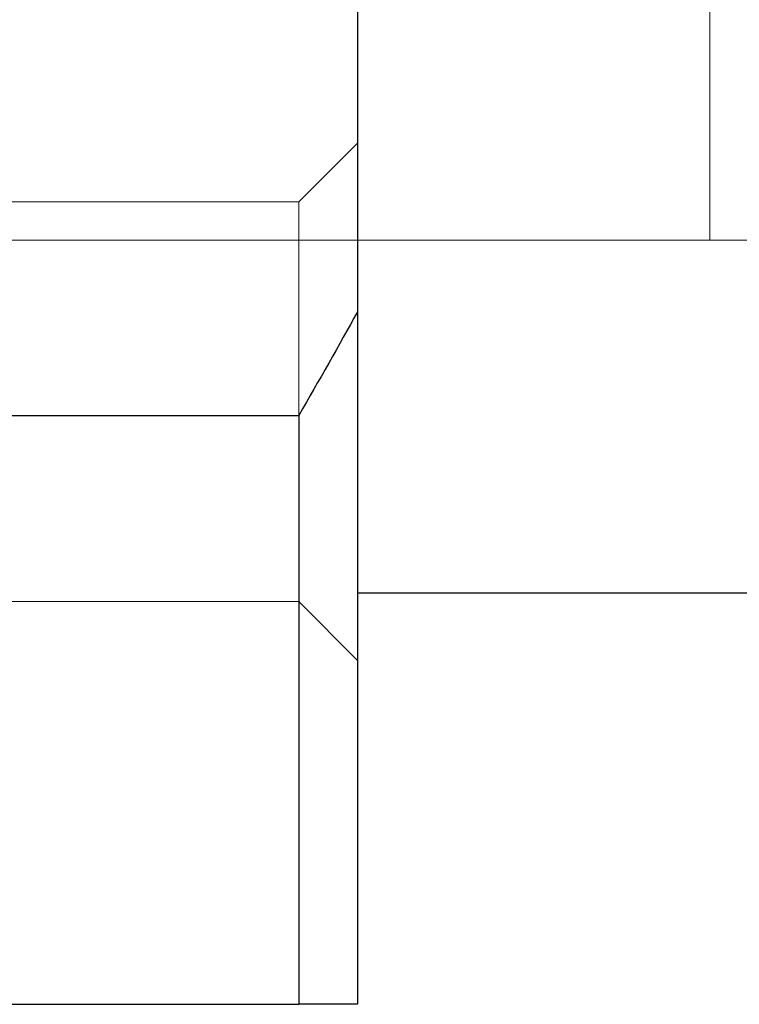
# Model space of a CAD drawing. Header units: millimetres. Extents: x 5939 to 6064, y 7184 to 7303.
# Tile 118 of 256: x 6000.18 to 6006.31, y 7184.13 to 7192.51. Entities that reach past the tile are written whole.
import ezdxf
from ezdxf.lldxf.tags import DXFTag

# ---------------------------------------------------------------- set-up
doc = ezdxf.new("R2010")
doc.units = ezdxf.units.MM
doc.layers.add('1', color=7, linetype='CONTINUOUS', true_color=0xffffff)
tags = doc.linetypes.add('DASHED', pattern=[25.72, 12.86, -12.86]).pattern_tags.tags
tags[6:7] = [DXFTag(74, 4), DXFTag(75, 0), DXFTag(340, '0'), DXFTag(46, 0.0), DXFTag(50, 0.0), DXFTag(44, 0.0), DXFTag(45, 0.0)]
tags[4:5] = [DXFTag(74, 4), DXFTag(75, 0), DXFTag(340, '0'), DXFTag(46, 0.0), DXFTag(50, 0.0), DXFTag(44, 0.0), DXFTag(45, 0.0)]

msp = doc.modelspace()

# ---------------------------------------------------------------- linework, layer by layer
at = {"layer": '1', "color": 7, "linetype": 'Continuous'}
for p, q in [((6003.0599, 7213.2399), (6003.0599, 7190.0235)), ((6003.0599, 7190.0235), (6003.0599, 7184.1317)), ((5994.5599, 7189.1417), (6002.5599, 7189.1417)), ((6002.5599, 7189.1417), (6002.5599, 7184.1317)), ((6003.0599, 7187.6317), (6016.5599, 7187.6317)), ((5994.5599, 7184.1317), (6002.5599, 7184.1317))]:
    msp.add_line(p, q, dxfattribs=at)
at = {"layer": '1', "color": 251, "linetype": 'DASHED', "lineweight": 5}
for p, q in [((6006.0599, 7190.6317), (6006.0599, 7212.6317)), ((6006.0599, 7190.6317), (6006.0599, 7212.6317)), ((6003.0599, 7191.4574), (6002.5599, 7190.9574)), ((6002.5599, 7190.9574), (5998.5599, 7190.9574)), ((6002.5599, 7189.1418), (6002.5599, 7190.9574)), ((5999.0599, 7190.6317), (6006.0599, 7190.6317)), ((6006.0599, 7190.6317), (6013.0599, 7190.6317)), ((5994.5599, 7189.1417), (6002.5599, 7189.1417)), ((5998.5599, 7187.5574), (6002.5599, 7187.5574)), ((6002.5599, 7187.5574), (6003.0599, 7187.0574))]:
    msp.add_line(p, q, dxfattribs=at)
at = {"layer": '1', "color": 7, "linetype": 'Continuous'}
for points in [[(6003.0599, 7190.0235), (6002.9006, 7189.7352), (6002.734, 7189.4414), (6002.5599, 7189.1417)], [(6003.0599, 7184.1317), (6002.9006, 7184.1317), (6002.734, 7184.1317), (6002.5599, 7184.1317)]]:
    msp.add_open_spline(points, degree=3, dxfattribs=at)

doc.saveas('drawing.dxf')
